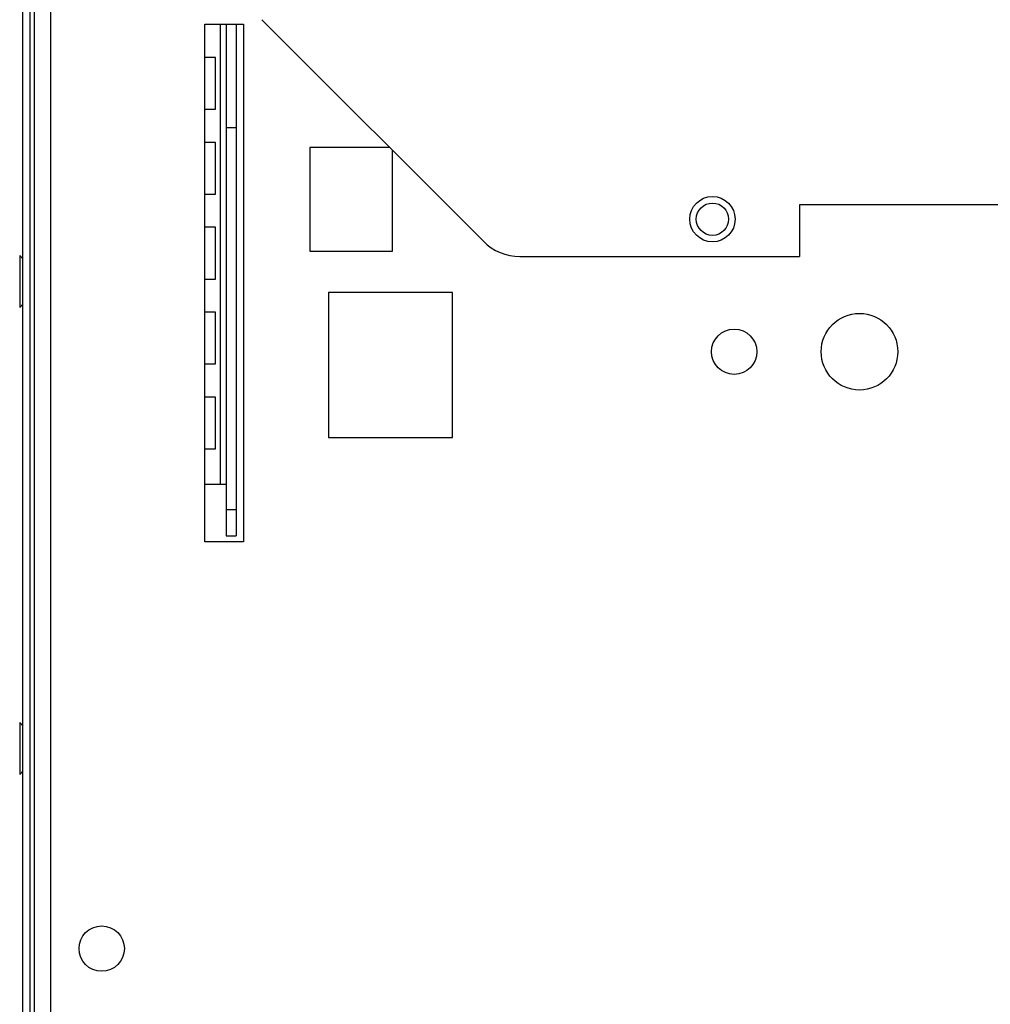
# Model space of a CAD drawing. Extents: x 4 to 81.2, y 0.9 to 54.
# Tile 7 of 17: x 40.9 to 45.5, y 17.5 to 22.3. Entities that reach past the tile are written whole.
import ezdxf

# ---------------------------------------------------------------- set-up
doc = ezdxf.new("R2010")
doc.units = 0
doc.layers.add('BODY', color=3, linetype='CONTINUOUS')

msp = doc.modelspace()

# ---------------------------------------------------------------- linework, layer by layer
at = {"layer": 'BODY', "linetype": 'CONTINUOUS'}
for p, q in [((40.8742, 3.0128), (40.8742, 31.3358)), ((40.9102, 3.0128), (40.9102, 31.3358)), ((41.0082, 31.2846), (41.0082, 2.9891)), ((40.9302, 3.3658), (40.9302, 27.3658)), ((42.0285, 22.2693), (43.0988, 21.199)), ((41.7532, 22.2478), (41.9402, 22.2478)), ((41.7532, 19.7478), (41.7532, 22.2478)), ((41.8272, 22.2468), (41.7532, 22.2468)), ((41.8272, 22.2468), (41.8272, 20.0268)), ((41.8572, 22.2468), (41.8272, 22.2468)), ((41.9052, 22.2468), (41.8572, 22.2468)), ((41.8572, 22.2468), (41.8572, 21.7468)), ((41.9052, 22.2468), (41.9052, 21.7468)), ((41.9402, 22.2478), (41.9402, 19.7478)), ((41.8052, 22.0868), (41.7532, 22.0868)), ((41.8052, 21.8368), (41.8052, 22.0868)), ((41.7532, 21.8368), (41.8052, 21.8368)), ((41.9052, 21.7468), (41.8572, 21.7468)), ((41.8572, 21.7468), (41.8572, 19.9018)), ((41.9052, 21.7468), (41.9052, 19.9018)), ((41.8052, 21.6768), (41.7532, 21.6768)), ((41.8052, 21.4268), (41.8052, 21.6768)), ((42.646, 21.6518), (42.2602, 21.6518)), ((42.2602, 21.6518), (42.2602, 21.1518)), ((42.6602, 21.1518), (42.6602, 21.6376)), ((41.7532, 21.4268), (41.8052, 21.4268)), ((50.7552, 21.3758), (44.6252, 21.3758)), ((44.6252, 21.3758), (44.6252, 21.1258)), ((41.8052, 21.2668), (41.7532, 21.2668)), ((41.8052, 21.0168), (41.8052, 21.2668)), ((40.8742, 21.1149), (40.8592, 21.1299)), ((40.8592, 21.1299), (40.8592, 20.8799)), ((42.2602, 21.1518), (42.6602, 21.1518)), ((43.2755, 21.1258), (44.6252, 21.1258)), ((41.7532, 21.0168), (41.8052, 21.0168)), ((42.9502, 20.9518), (42.3502, 20.9518)), ((42.3502, 20.9518), (42.3502, 20.2518)), ((42.9502, 20.2518), (42.9502, 20.9518)), ((40.8592, 20.8799), (40.8742, 20.8949)), ((41.8052, 20.8568), (41.7532, 20.8568)), ((41.8052, 20.6068), (41.8052, 20.8568)), ((41.7532, 20.6068), (41.8052, 20.6068)), ((41.8052, 20.4468), (41.7532, 20.4468)), ((41.8052, 20.1968), (41.8052, 20.4468)), ((42.3502, 20.2518), (42.9502, 20.2518)), ((41.7532, 20.1968), (41.8052, 20.1968)), ((41.7532, 20.0268), (41.8272, 20.0268)), ((41.8272, 20.0268), (41.8572, 20.0268)), ((41.9052, 19.9018), (41.8572, 19.9018)), ((41.8572, 19.9018), (41.8572, 19.7768)), ((41.9052, 19.9018), (41.9052, 19.7768)), ((41.9402, 19.7478), (41.7532, 19.7478)), ((41.8572, 19.7768), (41.9052, 19.7768)), ((40.8742, 18.8593), (40.8592, 18.8743)), ((40.8592, 18.8743), (40.8592, 18.6243)), ((40.8592, 18.6243), (40.8742, 18.6393))]:
    msp.add_line(p, q, dxfattribs=at)
for centre, radius in [((44.2052, 21.3058), 0.1095), ((44.2052, 21.3058), 0.078), ((44.9152, 20.6658), 0.185), ((44.3102, 20.6658), 0.1095), ((41.2552, 17.7828), 0.1095)]:
    msp.add_circle(centre, radius, dxfattribs=at)
msp.add_arc((43.2755, 21.3758), 0.25, 225, 270, dxfattribs=at)

doc.saveas('drawing.dxf')
